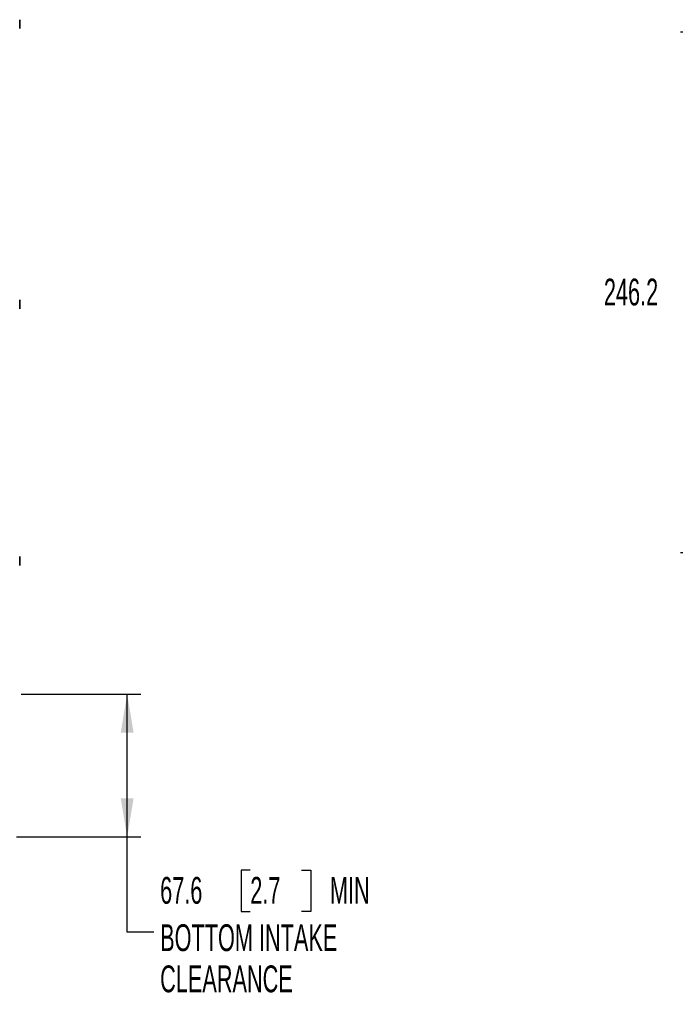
# Model space of a CAD drawing. Header units: millimetres. Extents: x 0 to 1118, y 0 to 864.
# Tile 55 of 172: x 405 to 483, y 277 to 393. Entities that reach past the tile are written whole.
import ezdxf

# ---------------------------------------------------------------- set-up
doc = ezdxf.new("R2010")
doc.units = ezdxf.units.MM
doc.layers.add('ALPHAREV', color=7, linetype='Continuous', lineweight=25)
doc.styles.add('SLDTEXTSTYLE0', font='TXT', dxfattribs={"width": 0.605})
doc.dimstyles.new('SLDDIMSTYLE0', dxfattribs={"dimtxt": 3.175, "dimasz": 4.572, "dimexe": 0, "dimexo": 0.0625, "dimgap": 0.79375, "dimtad": 0, "dimtih": 1, "dimtoh": 1, "dimdec": 1, "dimlfac": 4, "dimrnd": 1e-09, "dimzin": 12, "dimdsep": 46, "dimtxsty": 'SLDTEXTSTYLE0', "dimsah": 1, "dimcen": 0.09, "dimadec": 0, "dimazin": 3, "dimtfac": 1, "dimtofl": 0, "dimtmove": 0, "dimatfit": 3, "dimfxl": 1, "dimfrac": 2, "dimtolj": 1, "dimtzin": 12, "dimarcsym": 0})

# ---------------------------------------------------------------- blocks, each defined once
blk = doc.blocks.new('_D')
at = {"layer": 'ALPHAREV'}
for p, q in [((405.62, 313.46), (419.77, 313.46)), ((418.17, 296.57), (418.17, 313.46)), ((405.07, 296.57), (419.77, 296.57)), ((418.17, 285.31), (418.17, 296.57)), ((432.74, 292.62), (431.65, 292.62)), ((431.65, 292.62), (431.65, 287.75)), ((438.8, 292.62), (439.89, 292.62)), ((439.89, 292.62), (439.89, 287.75)), ((431.65, 287.75), (432.74, 287.75)), ((439.89, 287.75), (438.8, 287.75)), ((421.34, 285.31), (418.17, 285.31))]:
    blk.add_line(p, q, dxfattribs=at)
for points in [[(418.17, 313.46), (417.4, 308.89), (418.93, 308.89)], [(418.17, 296.57), (418.93, 301.14), (417.4, 301.14)]]:
    blk.add_solid(points, dxfattribs=at)
at = {"layer": 'ALPHAREV', "char_height": 3.175, "attachment_point": 1, "style": 'SLDTEXTSTYLE0'}
for s, insert in [('67.6', (422.07, 291.84)), ('2.7', (432.74, 291.84)), ('MIN', (442.17, 291.84)), ('BOTTOM INTAKE', (422.07, 286.24)), ('CLEARANCE', (422.07, 281.37))]:
    blk.add_mtext(s, dxfattribs=dict(at, insert=insert))
blk = doc.blocks.new('_D_3')
at = {"layer": 'ALPHAREV'}
for p, q in [((526.43, 391.74), (483.68, 391.74)), ((485.28, 391.74), (485.28, 364.12)), ((487.7, 363.39), (486.61, 363.39)), ((486.61, 363.39), (486.61, 358.52)), ((493.76, 363.39), (494.86, 363.39)), ((494.86, 363.39), (494.86, 358.52)), ((485.28, 330.18), (485.28, 357.79)), ((486.61, 358.52), (487.7, 358.52)), ((494.86, 358.52), (493.76, 358.52)), ((526.43, 330.18), (483.68, 330.18))]:
    blk.add_line(p, q, dxfattribs=at)
for points in [[(485.28, 391.74), (484.51, 387.16), (486.04, 387.16)], [(485.28, 330.18), (486.04, 334.75), (484.51, 334.75)]]:
    blk.add_solid(points, dxfattribs=at)
at = {"layer": 'ALPHAREV', "char_height": 3.175, "attachment_point": 1, "style": 'SLDTEXTSTYLE0'}
for s, insert in [('246.2', (474.6, 362.61)), ('9.7', (487.7, 362.61))]:
    blk.add_mtext(s, dxfattribs=dict(at, insert=insert))

msp = doc.modelspace()

# ---------------------------------------------------------------- linework, layer by layer
at = {"color": 7, "linetype": 'Continuous', "lineweight": 35}
for p, q in [((405.442, 392.179), (405.442, 393.235)), ((405.442, 359.054), (405.442, 360.11)), ((405.442, 328.679), (405.442, 329.735))]:
    msp.add_line(p, q, dxfattribs=at)

# ---------------------------------------------------------------- dimensions: what is measured, and where the dimension line sits
at = {"layer": 'ALPHAREV'}
dim = msp.add_linear_dim(base=(485.276, 391.735), p1=(528.03, 330.179), p2=(528.03, 391.735), angle=90, dimstyle='SLDDIMSTYLE0', dxfattribs=at)
dim.commit()
dim.dimension.update_dxf_attribs({"geometry": '_D_3', "text_midpoint": (485.276, 360.957), "dimtype": 160})
dim = msp.add_linear_dim(base=(418.166, 313.457), p1=(403.471, 296.569), p2=(404.015, 313.457), angle=90, text='<> MIN\\PBOTTOM INTAKE\\PCLEARANCE', dimstyle='SLDDIMSTYLE0', dxfattribs=at)
dim.commit()
dim.dimension.update_dxf_attribs({"geometry": '_D', "text_midpoint": (418.166, 285.312), "dimtype": 160})

doc.saveas('drawing.dxf')
